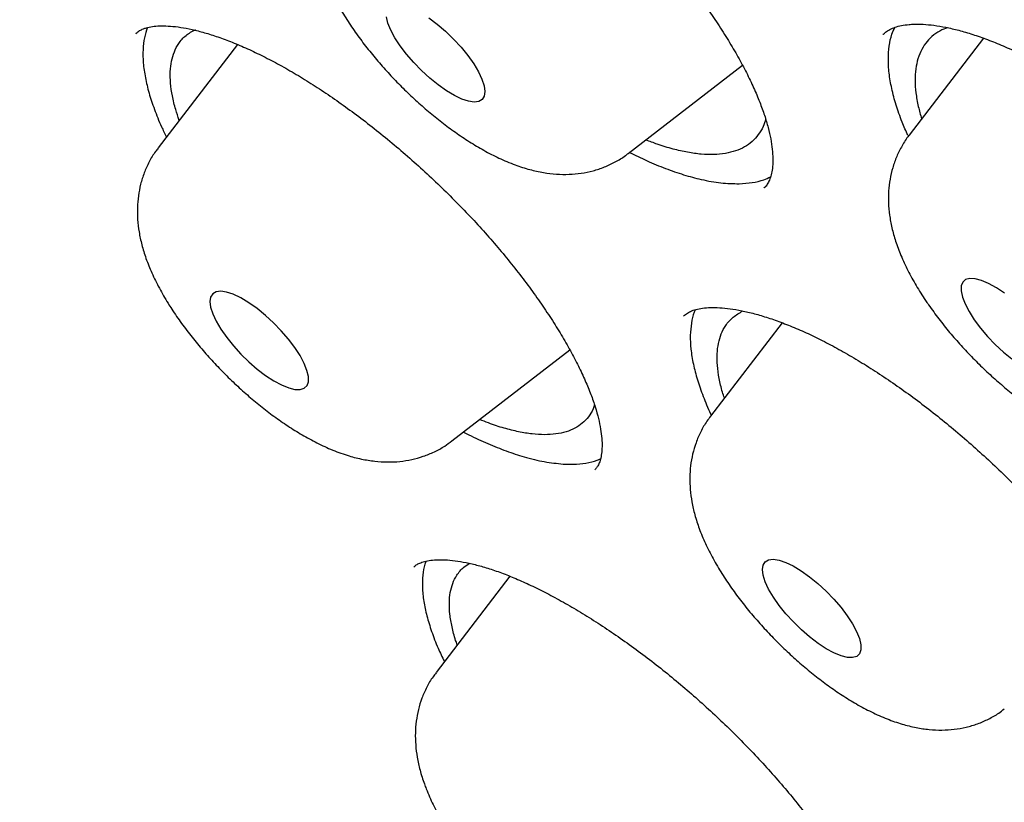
# Model space of a CAD drawing. Header units: millimetres. Extents: x 8 to 806, y 12 to 1720.
# Tile 26 of 129: x 621.27 to 627.24, y 641.88 to 646.63. Entities that reach past the tile are written whole.
import ezdxf

# ---------------------------------------------------------------- set-up
doc = ezdxf.new("R2010")
doc.units = ezdxf.units.MM

msp = doc.modelspace()

# ---------------------------------------------------------------- linework, layer by layer
at = {"color": 7, "linetype": 'Continuous', "lineweight": 30}
for p, q in [((621.9776, 646.5438), (621.9758, 646.5423)), ((626.5093, 646.5398), (626.5072, 646.5382)), ((626.9, 646.579), (626.8654, 646.566)), ((622.5915, 646.4778), (622.1104, 645.8497)), ((627.118, 646.5157), (626.6676, 645.9276)), ((624.9633, 645.8167), (625.6561, 646.3511)), ((625.7867, 645.6081), (625.7883, 645.6098)), ((625.8961, 644.79), (625.4625, 644.224)), ((623.8933, 644.0726), (624.6091, 644.6247)), ((624.2447, 643.2525), (623.7971, 642.6683))]:
    msp.add_line(p, q, dxfattribs=at)
at = {"color": 7, "linetype": 'Continuous', "lineweight": 30, "flags": 128}
for points in [[(623.9902, 646.4102), (624.0256, 646.3601), (624.0544, 646.3119), (624.0756, 646.2669), (624.0888, 646.2266), (624.0935, 646.192), (624.0896, 646.1642), (624.0772, 646.144), (624.0566, 646.1318), (624.0285, 646.1282), (623.9937, 646.1331), (623.9531, 646.1465), (623.9079, 646.1679), (623.8595, 646.1968), (623.8092, 646.2323), (623.7585, 646.2734), (623.7088, 646.3189), (623.6615, 646.3675), (623.6181, 646.4178), (623.5797, 646.4683), (623.5475, 646.5177), (623.5224, 646.5644), (623.5051, 646.6072), (623.4962, 646.6448)], [(623.7539, 646.6396), (623.8046, 646.6011), (623.855, 646.5577), (623.9036, 646.5105), (623.9491, 646.4608), (623.9902, 646.4102)], [(627.2469, 644.9692), (627.1972, 645.0023), (627.1498, 645.0284), (627.1063, 645.0468), (627.0678, 645.057), (627.0354, 645.0586), (627.0101, 645.0517), (626.9926, 645.0364), (626.9834, 645.0131), (626.9828, 644.9826), (626.9908, 644.9457), (627.0071, 644.9035), (627.0313, 644.8571), (627.0628, 644.808)], [(622.4919, 644.7505), (622.5271, 644.7004), (622.568, 644.6498), (622.6134, 644.6001), (622.662, 644.5528), (622.7124, 644.5092), (622.7631, 644.4707), (622.8127, 644.4382), (622.8597, 644.4127), (622.9029, 644.395), (622.9409, 644.3856), (622.9727, 644.3847), (622.9973, 644.3924), (623.0141, 644.4084), (623.0225, 644.4324), (623.0223, 644.4635), (623.0136, 644.5009), (622.9965, 644.5436), (622.9717, 644.5902), (622.9396, 644.6395), (622.9014, 644.69), (622.8581, 644.7404), (622.811, 644.789), (622.7613, 644.8346), (622.7106, 644.8759), (622.6602, 644.9115), (622.6118, 644.9406), (622.5665, 644.9623), (622.5258, 644.9759), (622.4907, 644.9811), (622.4624, 644.9776), (622.4417, 644.9657), (622.429, 644.9457), (622.4249, 644.9181), (622.4293, 644.8837), (622.4423, 644.8435), (622.4633, 644.7987), (622.4919, 644.7505)], [(627.0628, 644.808), (627.1005, 644.7575), (627.1434, 644.7071), (627.1902, 644.6582), (627.2397, 644.6123), (627.2904, 644.5706)], [(626.3241, 642.9638), (626.3489, 642.9172), (626.3659, 642.8746), (626.3745, 642.8372), (626.3745, 642.8062), (626.366, 642.7824), (626.3491, 642.7665), (626.3244, 642.7589), (626.2925, 642.7599), (626.2544, 642.7695), (626.2112, 642.7873), (626.1641, 642.8128), (626.1145, 642.8454), (626.0638, 642.8841), (626.0134, 642.9277), (625.9649, 642.975), (625.9195, 643.0247), (625.8787, 643.0754), (625.8435, 643.1255), (625.8151, 643.1736), (625.7941, 643.2183), (625.7813, 643.2584), (625.777, 643.2927), (625.7812, 643.3203), (625.794, 643.3402), (625.8149, 643.352), (625.8433, 643.3553), (625.8784, 643.35), (625.9192, 643.3363), (625.9645, 643.3145), (626.013, 643.2853), (626.0634, 643.2496), (626.1141, 643.2083), (626.1637, 643.1626), (626.2109, 643.1139), (626.2541, 643.0636), (626.2922, 643.0131), (626.3241, 642.9638)]]:
    msp.add_lwpolyline(points, dxfattribs=at)
at = {"color": 7, "linetype": 'Continuous', "lineweight": 30}
for points, knots in [([(592.5058, 673.8942), (592.4721, 673.8618), (592.4093, 673.8013), (592.3282, 673.7187), (592.2633, 673.6505), (592.2143, 673.5974), (592.1692, 673.5475), (592.1258, 673.4983), (592.0787, 673.4436), (592.0299, 673.3855), (591.9768, 673.3203), (591.9226, 673.2516), (591.8724, 673.1859), (591.8272, 673.1251), (591.7785, 673.0576), (591.7231, 672.9782), (591.6592, 672.8828), (591.5925, 672.7782), (591.5248, 672.6665), (591.4584, 672.5507), (591.396, 672.4357), (591.3376, 672.322), (591.2839, 672.2114), (591.2343, 672.1036), (591.19, 672.0021), (591.1505, 671.9068), (591.1152, 671.8177), (591.0824, 671.7309), (591.0501, 671.6415), (591.0167, 671.5441), (590.9822, 671.438), (590.9476, 671.3243), (590.9123, 671.2001), (590.8781, 671.0701), (590.8464, 670.9383), (590.8176, 670.8083), (590.7926, 670.6842), (590.7706, 670.565), (590.7526, 670.4577), (590.7375, 670.3597), (590.7244, 670.2678), (590.7118, 670.1715), (590.6987, 670.0599), (590.6855, 669.9316), (590.6734, 669.7922), (590.6633, 669.6483), (590.6526, 669.4507), (590.6451, 669.2017), (590.6452, 668.903), (590.6532, 668.6117), (590.6685, 668.3224), (590.6896, 668.0488), (590.715, 667.7905), (590.743, 667.5501), (590.776, 667.3036), (590.8155, 667.0429), (590.8597, 666.7818), (590.9072, 666.5272), (590.9546, 666.2914), (591.0036, 666.0639), (591.0528, 665.8481), (591.1015, 665.6451), (591.1491, 665.4553), (591.1953, 665.2781), (591.2425, 665.1028), (591.2944, 664.9168), (591.3495, 664.7259), (591.4074, 664.5315), (591.4669, 664.338), (591.5315, 664.1343), (591.6003, 663.9235), (591.6926, 663.6491), (591.8125, 663.3065), (591.9293, 662.9887), (592.0162, 662.7596), (592.0661, 662.6298), (592.1131, 662.5093), (592.1551, 662.4029), (592.1917, 662.3111), (592.2226, 662.2341), (592.2477, 662.172), (592.2669, 662.1249), (592.2822, 662.0874), (592.3001, 662.0435), (592.3265, 661.9794), (592.365, 661.8865), (592.4179, 661.7601), (592.4832, 661.6061), (592.5573, 661.4339), (592.6331, 661.2603), (592.7091, 661.0889), (592.7851, 660.9197), (592.8751, 660.7219), (592.9793, 660.4965), (593.0991, 660.2422), (593.2332, 659.9625), (593.3876, 659.6471), (593.5676, 659.2875), (593.7648, 658.9025), (593.9803, 658.4918), (594.1726, 658.134), (594.3355, 657.8363), (594.4611, 657.6096), (594.5853, 657.388), (594.7034, 657.1795), (594.813, 656.9881), (594.9136, 656.8139), (595.0049, 656.6571), (595.0898, 656.5124), (595.1668, 656.3819), (595.2349, 656.2672), (595.2905, 656.174), (595.3352, 656.0993), (595.3746, 656.0338), (595.4154, 655.966), (595.4721, 655.8722), (595.5501, 655.7437), (595.653, 655.5753), (595.7761, 655.3756), (595.9113, 655.1583), (596.0571, 654.9261), (596.2115, 654.6826), (596.378, 654.4228), (596.5517, 654.1547), (596.7276, 653.886), (596.984, 653.4986), (597.3238, 652.9937), (597.7784, 652.334), (598.2661, 651.643), (598.7878, 650.9222), (599.3551, 650.1567), (599.9708, 649.3466), (600.6388, 648.4907), (601.3169, 647.6439), (602.0049, 646.8057), (602.7017, 645.9771), (603.4061, 645.1588), (604.1419, 644.3234), (604.9119, 643.4696), (605.719, 642.5965), (606.5391, 641.7307), (607.3712, 640.8732), (608.1994, 640.0398), (609.022, 639.231), (609.8375, 638.4469), (610.6603, 637.6735), (611.4895, 636.9117), (612.3241, 636.1623), (613.1237, 635.4608), (613.8901, 634.8032), (614.6266, 634.1842), (615.3768, 633.5673), (616.141, 632.9528), (616.9185, 632.3418), (617.7089, 631.7355), (618.505, 631.1399), (619.2988, 630.5611), (620.0809, 630.0057), (620.8481, 629.4754), (621.569, 628.9905), (622.2449, 628.5478), (622.7515, 628.2242), (623.1207, 627.9925), (623.3505, 627.8498), (623.5621, 627.7197), (623.7629, 627.5972), (623.9499, 627.4842), (624.1197, 627.3823), (624.2459, 627.3072), (624.3374, 627.253), (624.4053, 627.213), (624.4793, 627.1694), (624.5693, 627.1166), (624.6823, 627.0506), (624.8191, 626.9713), (624.979, 626.8792), (625.1617, 626.7748), (625.3673, 626.6586), (625.5952, 626.5311), (625.9288, 626.3468), (626.3505, 626.1187), (626.8425, 625.8601), (627.3061, 625.6231), (627.7418, 625.4066), (628.1502, 625.2092), (628.5082, 625.0408), (628.8196, 624.8979), (629.0859, 624.7782), (629.3302, 624.6706), (629.5501, 624.5755), (629.7453, 624.4926), (629.9106, 624.4236), (630.0486, 624.3667), (630.1644, 624.3195), (630.2555, 624.2827), (630.3342, 624.2512), (630.4096, 624.2212), (630.5038, 624.184), (630.6166, 624.1399), (630.7431, 624.0911), (630.882, 624.0383), (631.029, 623.9832), (631.1806, 623.9274), (631.3293, 623.8736), (631.4711, 623.8231), (631.6061, 623.7759), (631.7665, 623.7206), (631.9471, 623.6598), (632.1426, 623.5959), (632.3111, 623.5421), (632.4547, 623.4974), (632.5778, 623.4598), (632.6914, 623.4257), (632.7997, 623.3939), (632.9042, 623.3636), (633.0078, 623.3342), (633.1104, 623.3056), (633.2157, 623.2768), (633.3271, 623.247), (633.451, 623.2145), (633.5901, 623.1791), (633.7439, 623.1412), (633.9342, 623.096), (634.1552, 623.0461), (634.4007, 622.9942), (634.6435, 622.9465), (634.8567, 622.9079), (635.0411, 622.8768), (635.1961, 622.8523), (635.3426, 622.8307), (635.475, 622.8125), (635.5893, 622.7977), (635.6779, 622.787), (635.745, 622.7792), (635.8005, 622.773), (635.8632, 622.7662), (635.9396, 622.7584), (636.0305, 622.7497), (636.1342, 622.7405), (636.2718, 622.7295), (636.4313, 622.7187), (636.6023, 622.7098), (636.7525, 622.704), (636.8746, 622.7009), (636.9712, 622.6993), (637.0466, 622.6987), (637.1187, 622.6985), (637.1968, 622.6989), (637.2879, 622.7), (637.3925, 622.7024), (637.509, 622.7063), (637.6329, 622.712), (637.7599, 622.7197), (637.8865, 622.729), (638.0364, 622.7422), (638.206, 622.7604), (638.3918, 622.7846), (638.5706, 622.8121), (638.7451, 622.843), (638.9178, 622.8779), (639.0878, 622.9165), (639.2507, 622.9579), (639.3863, 622.9958), (639.4982, 623.0295), (639.5936, 623.0597), (639.6966, 623.0943), (639.8048, 623.1327), (639.911, 623.1728), (640.0089, 623.2119), (640.0974, 623.2489), (640.1806, 623.2852), (640.259, 623.3209), (640.3367, 623.3577), (640.4153, 623.3964), (640.4959, 623.4376), (640.5754, 623.48), (640.6527, 623.5227), (640.7314, 623.5679), (640.8152, 623.6179), (640.897, 623.6688), (640.9707, 623.7164), (641.0311, 623.7567), (641.0817, 623.7914), (641.1271, 623.8231), (641.173, 623.8559), (641.2288, 623.8966), (641.2924, 623.9444), (641.3598, 623.9968), (641.4235, 624.0478), (641.4851, 624.0986), (641.5459, 624.1502), (641.6103, 624.2065), (641.6768, 624.2664), (641.7461, 624.3309), (641.8148, 624.3973), (641.8929, 624.4746), (641.9526, 624.537), (641.9812, 624.5668)], [0, 0, 0, 0, 0.002468, 0.004603, 0.006406, 0.007889, 0.009177, 0.01063, 0.011877, 0.013291, 0.015066, 0.016885, 0.018554, 0.020075, 0.021532, 0.023674, 0.026014, 0.02865, 0.031449, 0.034228, 0.037044, 0.039676, 0.042368, 0.044886, 0.047227, 0.049401, 0.051427, 0.053306, 0.055289, 0.05746, 0.059834, 0.062335, 0.064948, 0.067936, 0.070723, 0.073378, 0.076184, 0.078511, 0.080792, 0.082789, 0.0845, 0.08638, 0.08861, 0.091214, 0.094041, 0.096848, 0.099631, 0.105494, 0.111075, 0.116389, 0.121578, 0.126805, 0.13104, 0.135219, 0.139353, 0.143756, 0.14852, 0.152511, 0.156437, 0.160138, 0.163616, 0.166869, 0.169881, 0.172649, 0.17525, 0.178124, 0.18134, 0.184108, 0.187087, 0.190204, 0.193379, 0.196612, 0.202519, 0.208611, 0.210564, 0.2125, 0.214245, 0.215775, 0.217091, 0.218191, 0.219077, 0.219749, 0.220206, 0.220677, 0.221624, 0.222943, 0.224635, 0.226994, 0.229463, 0.231891, 0.23428, 0.23663, 0.238939, 0.242489, 0.24594, 0.249388, 0.253922, 0.258763, 0.26391, 0.269365, 0.275125, 0.278066, 0.281081, 0.284018, 0.286726, 0.289206, 0.291456, 0.293478, 0.29527, 0.297039, 0.298509, 0.299681, 0.300621, 0.30138, 0.302197, 0.303223, 0.304974, 0.307119, 0.309659, 0.312594, 0.315393, 0.318476, 0.321823, 0.325212, 0.328582, 0.331932, 0.339753, 0.347465, 0.356505, 0.365392, 0.374127, 0.384747, 0.395231, 0.405621, 0.415916, 0.426117, 0.436224, 0.446238, 0.457205, 0.468172, 0.479138, 0.490104, 0.50107, 0.511454, 0.521839, 0.532224, 0.542609, 0.552995, 0.563381, 0.572294, 0.581332, 0.590529, 0.599883, 0.609397, 0.619069, 0.6289, 0.638663, 0.648316, 0.657804, 0.667126, 0.675192, 0.68313, 0.686214, 0.689163, 0.691845, 0.694257, 0.696817, 0.698983, 0.700757, 0.701653, 0.702495, 0.703361, 0.704497, 0.705954, 0.707712, 0.70977, 0.712129, 0.714789, 0.71775, 0.721007, 0.727831, 0.734332, 0.74051, 0.746365, 0.751896, 0.757103, 0.761027, 0.764738, 0.768146, 0.771221, 0.773964, 0.776374, 0.778221, 0.779829, 0.781309, 0.782116, 0.783193, 0.784542, 0.786161, 0.788052, 0.790006, 0.792185, 0.794455, 0.796633, 0.79872, 0.800713, 0.802615, 0.80586, 0.808793, 0.811416, 0.813494, 0.815327, 0.81704, 0.818702, 0.820311, 0.821868, 0.823507, 0.825086, 0.826783, 0.828727, 0.830918, 0.833356, 0.83604, 0.840024, 0.844023, 0.848013, 0.851992, 0.85464, 0.857283, 0.859841, 0.862111, 0.864082, 0.865753, 0.866711, 0.867578, 0.868654, 0.86999, 0.871587, 0.873445, 0.875483, 0.878927, 0.882023, 0.88477, 0.887158, 0.888766, 0.890138, 0.891363, 0.8928, 0.894522, 0.896503, 0.898742, 0.901182, 0.903646, 0.90612, 0.908605, 0.912504, 0.916264, 0.919843, 0.923436, 0.927069, 0.930677, 0.934233, 0.937549, 0.939501, 0.941561, 0.943845, 0.946353, 0.948836, 0.951054, 0.953054, 0.954924, 0.956804, 0.958531, 0.960389, 0.962359, 0.964264, 0.966066, 0.967882, 0.969915, 0.972169, 0.973914, 0.97543, 0.9767, 0.977728, 0.978822, 0.980143, 0.981948, 0.983695, 0.985321, 0.986848, 0.988422, 0.990035, 0.991833, 0.993882, 0.996091, 0.998133, 1, 1, 1, 1]), ([(593.3787, 671.6692), (593.4191, 671.7047), (593.5072, 671.782), (593.6515, 671.8928), (593.8098, 672.0033), (593.9752, 672.1064), (594.1471, 672.2023), (594.3257, 672.2911), (594.5109, 672.3727), (594.7026, 672.447), (594.9007, 672.5142), (595.1052, 672.5742), (595.316, 672.627), (595.5331, 672.6726), (595.7565, 672.711), (595.9861, 672.7422), (596.2219, 672.7663), (596.4637, 672.7831), (596.7117, 672.7927), (596.9656, 672.7951), (597.2255, 672.7903), (597.4913, 672.7783), (597.7629, 672.759), (598.0403, 672.7324), (598.3233, 672.6986), (598.6118, 672.6576), (598.9059, 672.6093), (599.2054, 672.5538), (599.5102, 672.491), (599.8202, 672.421), (600.1354, 672.3437), (600.4555, 672.2593), (600.7806, 672.1677), (601.1106, 672.0689), (601.4452, 671.9629), (601.7845, 671.8499), (602.1283, 671.7297), (602.4765, 671.6025), (602.829, 671.4683), (603.1857, 671.3271), (603.5465, 671.179), (603.9112, 671.0239), (604.2798, 670.862), (604.6521, 670.6932), (605.028, 670.5177), (605.4074, 670.3355), (605.7902, 670.1467), (606.1762, 669.9512), (606.5654, 669.7492), (606.9576, 669.5406), (607.3526, 669.3257), (607.7505, 669.1044), (608.151, 668.8768), (608.554, 668.643), (608.9594, 668.403), (609.3671, 668.1569), (609.777, 667.9049), (610.1888, 667.6469), (610.6026, 667.383), (611.0181, 667.1134), (611.4353, 666.838), (611.8539, 666.5571), (612.274, 666.2706), (612.6953, 665.9787), (613.1177, 665.6814), (613.5411, 665.3789), (613.9654, 665.0712), (614.3905, 664.7584), (614.8161, 664.4407), (615.2422, 664.1181), (615.6687, 663.7906), (616.0953, 663.4585), (616.5221, 663.1218), (616.9488, 662.7806), (617.3753, 662.435), (617.8015, 662.0852), (618.2273, 661.7312), (618.6526, 661.3731), (619.0771, 661.011), (619.5008, 660.6452), (619.9236, 660.2755), (620.3452, 659.9023), (620.7657, 659.5255), (621.1848, 659.1454), (621.6025, 658.762), (622.0186, 658.3754), (622.433, 657.9857), (622.8455, 657.5932), (623.256, 657.1978), (623.6645, 656.7997), (624.0707, 656.3991), (624.4746, 655.996), (624.876, 655.5906), (625.2749, 655.183), (625.671, 654.7733), (626.0643, 654.3617), (626.4547, 653.9482), (626.842, 653.5331), (627.2261, 653.1163), (627.6069, 652.6981), (627.9843, 652.2786), (628.3582, 651.8579), (628.7284, 651.4362), (629.0949, 651.0134), (629.4575, 650.5899), (629.8161, 650.1657), (630.1707, 649.741), (630.5211, 649.3158), (630.8671, 648.8903), (631.2088, 648.4647), (631.5459, 648.039), (631.8785, 647.6135), (632.2063, 647.1881), (632.5293, 646.7632), (632.8474, 646.3387), (633.1605, 645.9148), (633.4686, 645.4916), (633.7714, 645.0694), (634.0689, 644.6481), (634.3611, 644.228), (634.6478, 643.8091), (634.9289, 643.3916), (635.2044, 642.9757), (635.4743, 642.5614), (635.7383, 642.1488), (635.9964, 641.7382), (636.2485, 641.3296), (636.4947, 640.9231), (636.7347, 640.5189), (636.9685, 640.1172), (637.1961, 639.7179), (637.4174, 639.3213), (637.6323, 638.9275), (637.8408, 638.5365), (638.0427, 638.1486), (638.2381, 637.7639), (638.4268, 637.3823), (638.6089, 637.0042), (638.7842, 636.6295), (638.9527, 636.2585), (639.1144, 635.8912), (639.2692, 635.5278), (639.4171, 635.1683), (639.558, 634.8129), (639.6918, 634.4616), (639.8187, 634.1147), (639.9385, 633.7722), (640.0511, 633.4342), (640.1566, 633.1008), (640.255, 632.7721), (640.3461, 632.4483), (640.43, 632.1294), (640.5068, 631.8156), (640.5762, 631.5069), (640.6384, 631.2034), (640.6934, 630.9052), (640.7411, 630.6125), (640.7815, 630.3253), (640.8146, 630.0437), (640.8405, 629.7678), (640.8591, 629.4976), (640.8704, 629.2333), (640.8745, 628.9749), (640.8714, 628.7225), (640.861, 628.4761), (640.8435, 628.2358), (640.8188, 628.0017), (640.7869, 627.7738), (640.7478, 627.5522), (640.7016, 627.3369), (640.6482, 627.1279), (640.5878, 626.9252), (640.5202, 626.7289), (640.4454, 626.5391), (640.3635, 626.3557), (640.2745, 626.1788), (640.1783, 626.0084), (640.0749, 625.8446), (639.9642, 625.6876), (639.8561, 625.548), (639.7817, 625.4641), (639.7493, 625.4275)], [0, 0, 0, 0, 0.004838, 0.010562, 0.016278, 0.021985, 0.027682, 0.033366, 0.039037, 0.044696, 0.050341, 0.055975, 0.061598, 0.067211, 0.072816, 0.078413, 0.084004, 0.08959, 0.095172, 0.10075, 0.106326, 0.1119, 0.117473, 0.123045, 0.128616, 0.134187, 0.139758, 0.14533, 0.150902, 0.156475, 0.162048, 0.167622, 0.173197, 0.178774, 0.18435, 0.189928, 0.195507, 0.201087, 0.206668, 0.212249, 0.217832, 0.223415, 0.228999, 0.234584, 0.24017, 0.245757, 0.251344, 0.256932, 0.26252, 0.26811, 0.273699, 0.27929, 0.284881, 0.290472, 0.296064, 0.301656, 0.307249, 0.312842, 0.318436, 0.32403, 0.329624, 0.335219, 0.340814, 0.346409, 0.352005, 0.357601, 0.363197, 0.368793, 0.37439, 0.379986, 0.385583, 0.391181, 0.396778, 0.402376, 0.407973, 0.413571, 0.419169, 0.424767, 0.430366, 0.435964, 0.441562, 0.447161, 0.45276, 0.458358, 0.463957, 0.469556, 0.475155, 0.480754, 0.486352, 0.491951, 0.49755, 0.503149, 0.508748, 0.514347, 0.519946, 0.525545, 0.531144, 0.536743, 0.542342, 0.547941, 0.553539, 0.559138, 0.564736, 0.570335, 0.575933, 0.581531, 0.58713, 0.592728, 0.598325, 0.603923, 0.609521, 0.615118, 0.620715, 0.626312, 0.631909, 0.637506, 0.643102, 0.648698, 0.654294, 0.65989, 0.665485, 0.67108, 0.676675, 0.682269, 0.687863, 0.693457, 0.69905, 0.704643, 0.710235, 0.715827, 0.721419, 0.72701, 0.7326, 0.73819, 0.743779, 0.749368, 0.754956, 0.760543, 0.76613, 0.771716, 0.777301, 0.782885, 0.788469, 0.794052, 0.799633, 0.805214, 0.810794, 0.816373, 0.821951, 0.827528, 0.833104, 0.838679, 0.844253, 0.849827, 0.855399, 0.860971, 0.866542, 0.872112, 0.877683, 0.883253, 0.888823, 0.894394, 0.899966, 0.905539, 0.911115, 0.916692, 0.922274, 0.92786, 0.933451, 0.939048, 0.944653, 0.950267, 0.955891, 0.961526, 0.967173, 0.972833, 0.978506, 0.984191, 0.989889, 0.995598, 1, 1, 1, 1]), ([(593.3068, 671.2418), (593.2745, 671.2052), (593.1984, 671.1189), (593.0867, 670.9749), (592.9705, 670.8109), (592.8618, 670.6399), (592.7602, 670.4622), (592.6658, 670.2776), (592.5787, 670.0863), (592.499, 669.8884), (592.4267, 669.6837), (592.3617, 669.4725), (592.3043, 669.2548), (592.2543, 669.0306), (592.2118, 668.8), (592.1769, 668.5631), (592.1496, 668.3201), (592.1299, 668.0709), (592.1178, 667.8158), (592.1132, 667.5548), (592.1163, 667.2879), (592.1269, 667.0154), (592.1451, 666.7372), (592.1709, 666.4535), (592.2043, 666.1645), (592.2451, 665.8701), (592.2935, 665.5705), (592.3493, 665.2657), (592.4125, 664.956), (592.4832, 664.6413), (592.5613, 664.3218), (592.6467, 663.9976), (592.7394, 663.6687), (592.8394, 663.3353), (592.9467, 662.9974), (593.0611, 662.6552), (593.1827, 662.3088), (593.3114, 661.9582), (593.4473, 661.6035), (593.5901, 661.245), (593.7399, 660.8826), (593.8967, 660.5164), (594.0603, 660.1467), (594.2308, 659.7734), (594.408, 659.3967), (594.592, 659.0168), (594.7827, 658.6337), (594.9799, 658.2475), (595.1837, 657.8583), (595.3939, 657.4663), (595.6106, 657.0716), (595.8336, 656.6744), (596.0629, 656.2746), (596.2984, 655.8724), (596.5401, 655.468), (596.7877, 655.0615), (597.0414, 654.653), (597.301, 654.2426), (597.5664, 653.8305), (597.8376, 653.4167), (598.1144, 653.0014), (598.3968, 652.5848), (598.6847, 652.1669), (598.978, 651.7478), (599.2766, 651.3277), (599.5804, 650.9068), (599.8894, 650.4851), (600.2034, 650.0628), (600.5224, 649.64), (600.8461, 649.2168), (601.1747, 648.7934), (601.5078, 648.3699), (601.8456, 647.9464), (602.1877, 647.523), (602.5342, 647.0999), (602.8849, 646.6773), (603.2398, 646.2551), (603.5986, 645.8336), (603.9614, 645.4129), (604.328, 644.9931), (604.6982, 644.5743), (605.072, 644.1567), (605.4493, 643.7404), (605.8299, 643.3256), (606.2138, 642.9123), (606.6007, 642.5006), (606.9907, 642.0908), (607.3835, 641.6828), (607.779, 641.277), (608.1772, 640.8732), (608.5779, 640.4718), (608.981, 640.0728), (609.3864, 639.6764), (609.7939, 639.2826), (610.2034, 638.8916), (610.6148, 638.5035), (611.028, 638.1184), (611.4428, 637.7364), (611.8592, 637.3577), (612.2769, 636.9823), (612.6959, 636.6104), (613.116, 636.2422), (613.5372, 635.8776), (613.9592, 635.5168), (614.382, 635.16), (614.8054, 634.8072), (615.2293, 634.4585), (615.6535, 634.1141), (616.078, 633.7741), (616.5026, 633.4385), (616.9272, 633.1074), (617.3516, 632.7811), (617.7758, 632.4595), (618.1995, 632.1427), (618.6228, 631.8309), (619.0453, 631.5241), (619.4671, 631.2225), (619.8879, 630.9262), (620.3077, 630.6351), (620.7264, 630.3495), (621.1437, 630.0694), (621.5596, 629.7948), (621.974, 629.526), (622.3867, 629.2628), (622.7976, 629.0056), (623.2066, 628.7542), (623.6135, 628.5088), (624.0183, 628.2695), (624.4208, 628.0363), (624.8209, 627.8094), (625.2184, 627.5887), (625.6133, 627.3743), (626.0055, 627.1664), (626.3948, 626.965), (626.7811, 626.7701), (627.1643, 626.5818), (627.5442, 626.4001), (627.9209, 626.2252), (628.2941, 626.0571), (628.6637, 625.8958), (629.0297, 625.7413), (629.3919, 625.5938), (629.7503, 625.4533), (630.1046, 625.3197), (630.4549, 625.1933), (630.801, 625.074), (631.1429, 624.9618), (631.4803, 624.8568), (631.8133, 624.759), (632.1417, 624.6685), (632.4654, 624.5853), (632.7844, 624.5095), (633.0985, 624.441), (633.4076, 624.3799), (633.7118, 624.3262), (634.0107, 624.28), (634.3045, 624.2413), (634.5929, 624.2101), (634.876, 624.1864), (635.1535, 624.1702), (635.4254, 624.1616), (635.6917, 624.1607), (635.9521, 624.1673), (636.2067, 624.1815), (636.4553, 624.2033), (636.6978, 624.2327), (636.9341, 624.2698), (637.1642, 624.3144), (637.3879, 624.3666), (637.6051, 624.4263), (637.8157, 624.4936), (638.0197, 624.5683), (638.217, 624.6504), (638.4075, 624.7399), (638.5911, 624.8366), (638.7678, 624.9407), (638.9376, 625.0518), (639.1001, 625.1704), (639.2356, 625.2781), (639.3142, 625.3492), (639.3436, 625.3758)], [0, 0, 0, 0, 0.00406, 0.009581, 0.015107, 0.020639, 0.026179, 0.031728, 0.037287, 0.042858, 0.04844, 0.054034, 0.059638, 0.065252, 0.070876, 0.076509, 0.082148, 0.087794, 0.093446, 0.099102, 0.104761, 0.110423, 0.116088, 0.121754, 0.12742, 0.133088, 0.138755, 0.144423, 0.15009, 0.155756, 0.161422, 0.167087, 0.172751, 0.178414, 0.184076, 0.189737, 0.195398, 0.201057, 0.206715, 0.212373, 0.218029, 0.223685, 0.22934, 0.234994, 0.240647, 0.246299, 0.251951, 0.257602, 0.263252, 0.268902, 0.274551, 0.280199, 0.285847, 0.291495, 0.297142, 0.302788, 0.308434, 0.31408, 0.319725, 0.32537, 0.331014, 0.336659, 0.342302, 0.347946, 0.353589, 0.359232, 0.364875, 0.370517, 0.376159, 0.381801, 0.387443, 0.393085, 0.398726, 0.404367, 0.410008, 0.415649, 0.42129, 0.426931, 0.432571, 0.438212, 0.443852, 0.449492, 0.455133, 0.460773, 0.466413, 0.472053, 0.477693, 0.483333, 0.488973, 0.494613, 0.500252, 0.505892, 0.511532, 0.517172, 0.522812, 0.528452, 0.534092, 0.539732, 0.545372, 0.551012, 0.556652, 0.562293, 0.567933, 0.573573, 0.579214, 0.584855, 0.590495, 0.596136, 0.601777, 0.607419, 0.61306, 0.618702, 0.624343, 0.629985, 0.635628, 0.64127, 0.646913, 0.652556, 0.658199, 0.663842, 0.669486, 0.67513, 0.680774, 0.686419, 0.692064, 0.69771, 0.703356, 0.709002, 0.714649, 0.720296, 0.725944, 0.731593, 0.737242, 0.742891, 0.748542, 0.754192, 0.759844, 0.765496, 0.771149, 0.776803, 0.782458, 0.788113, 0.793769, 0.799427, 0.805085, 0.810744, 0.816404, 0.822065, 0.827727, 0.833391, 0.839055, 0.84472, 0.850386, 0.856052, 0.86172, 0.867388, 0.873056, 0.878725, 0.884393, 0.890061, 0.895728, 0.901393, 0.907056, 0.912716, 0.918373, 0.924025, 0.929671, 0.935311, 0.940943, 0.946567, 0.952181, 0.957784, 0.963377, 0.968958, 0.974527, 0.980086, 0.985634, 0.991172, 0.996703, 1, 1, 1, 1]), ([(623.0592, 648.2882), (623.0643, 648.2902), (623.0793, 648.2961), (623.1109, 648.3042), (623.1572, 648.3101), (623.2111, 648.3112), (623.2723, 648.3071), (623.3406, 648.2971), (623.4156, 648.2809), (623.4967, 648.2583), (623.5833, 648.229), (623.6746, 648.193), (623.7698, 648.1505), (623.8681, 648.1016), (623.9686, 648.0467), (624.0709, 647.9859), (624.1752, 647.9192), (624.2816, 647.8465), (624.3894, 647.7681), (624.4978, 647.6844), (624.6059, 647.5962), (624.7127, 647.5041), (624.8171, 647.409), (624.9182, 647.3118), (625.0154, 647.2131), (625.1081, 647.1134), (625.1965, 647.0127), (625.281, 646.9109), (625.3614, 646.808), (625.437, 646.7048), (625.5073, 646.6021), (625.5718, 646.5009), (625.6297, 646.402), (625.6809, 646.3063), (625.7249, 646.2148), (625.7616, 646.1282), (625.7908, 646.0474), (625.813, 645.9725), (625.8286, 645.9034), (625.8379, 645.8405), (625.8413, 645.7845), (625.8394, 645.7357), (625.833, 645.6946), (625.8232, 645.6608), (625.8102, 645.6338), (625.7992, 645.6167), (625.7903, 645.609), (625.788, 645.607)], [0, 0, 0, 0, 0.011605, 0.034648, 0.056768, 0.078528, 0.100284, 0.122186, 0.144311, 0.166657, 0.189187, 0.211844, 0.234563, 0.257271, 0.279905, 0.302353, 0.325028, 0.348054, 0.371362, 0.394873, 0.4185, 0.442146, 0.465697, 0.489073, 0.512207, 0.535055, 0.557762, 0.580699, 0.603814, 0.627061, 0.650378, 0.673685, 0.696897, 0.719938, 0.742739, 0.76524, 0.787394, 0.809147, 0.830972, 0.852766, 0.874575, 0.896454, 0.918541, 0.941128, 0.964796, 0.990737, 1, 1, 1, 1]), ([(623.181, 647.5931), (623.1697, 647.5781), (623.1436, 647.5434), (623.1121, 647.4834), (623.0852, 647.4158), (623.0668, 647.3461), (623.0562, 647.275), (623.0533, 647.2027), (623.0578, 647.1287), (623.0699, 647.0524), (623.0901, 646.9723), (623.1195, 646.8875), (623.1586, 646.7984), (623.2066, 646.7075), (623.2613, 646.6178), (623.3211, 646.5309), (623.3848, 646.4469), (623.4522, 646.3658), (623.5228, 646.2873), (623.5964, 646.2117), (623.6727, 646.1392), (623.7513, 646.0701), (623.832, 646.0047), (623.9149, 645.9433), (624.0001, 645.8862), (624.0882, 645.8337), (624.1802, 645.7864), (624.2727, 645.7474), (624.3625, 645.7184), (624.4464, 645.6997), (624.5262, 645.69), (624.6029, 645.6886), (624.6773, 645.6953), (624.7493, 645.7101), (624.8188, 645.7328), (624.8843, 645.7641), (624.9326, 645.7923), (624.9567, 645.8125), (624.9621, 645.8171)], [0, 0, 0, 0, 0.017611, 0.040896, 0.064, 0.087118, 0.110483, 0.134394, 0.159246, 0.185557, 0.213954, 0.244993, 0.278568, 0.313159, 0.346901, 0.379517, 0.411225, 0.442301, 0.472978, 0.503448, 0.533877, 0.564393, 0.595143, 0.626318, 0.658158, 0.690978, 0.725185, 0.761215, 0.793585, 0.823144, 0.85035, 0.875919, 0.900395, 0.924154, 0.947446, 0.97044, 0.993259, 1, 1, 1, 1]), ([(622.0392, 646.5784), (622.0449, 646.5799), (622.0612, 646.5842), (622.0951, 646.5893), (622.1434, 646.5912), (622.1996, 646.5881), (622.2632, 646.5795), (622.3338, 646.5649), (622.4111, 646.544), (622.4944, 646.5165), (622.5829, 646.4823), (622.676, 646.4415), (622.7727, 646.3943), (622.8723, 646.341), (622.9737, 646.2818), (623.0767, 646.217), (623.1813, 646.1467), (623.2876, 646.0706), (623.3952, 645.9891), (623.5032, 645.9026), (623.6107, 645.8119), (623.7166, 645.7176), (623.8201, 645.6207), (623.9201, 645.522), (624.016, 645.4223), (624.1072, 645.3221), (624.1939, 645.2213), (624.2764, 645.1198), (624.3546, 645.0178), (624.428, 644.9158), (624.4959, 644.8148), (624.5577, 644.7156), (624.6131, 644.6192), (624.6616, 644.5264), (624.703, 644.4381), (624.737, 644.3551), (624.7636, 644.2784), (624.7833, 644.2081), (624.7964, 644.1442), (624.8034, 644.0869), (624.805, 644.0369), (624.8017, 643.9945), (624.7947, 643.9599), (624.7848, 643.9326), (624.7737, 643.9125), (624.7648, 643.903), (624.7604, 643.8984)], [0, 0, 0, 0, 0.011792, 0.033837, 0.055542, 0.077229, 0.099092, 0.121241, 0.143693, 0.166416, 0.18935, 0.212424, 0.235568, 0.2587, 0.281754, 0.304606, 0.327642, 0.351031, 0.374706, 0.398588, 0.422592, 0.44662, 0.470557, 0.49432, 0.51784, 0.541067, 0.564124, 0.587374, 0.610803, 0.634363, 0.657992, 0.681608, 0.705121, 0.728454, 0.751532, 0.77429, 0.796674, 0.818638, 0.84053, 0.86245, 0.884388, 0.906429, 0.928779, 0.951864, 0.976569, 1, 1, 1, 1]), ([(626.5104, 646.5381), (626.5147, 646.5426), (626.5256, 646.554), (626.5489, 646.5682), (626.581, 646.5821), (626.6191, 646.5929), (626.651, 646.5968), (626.6672, 646.5987)], [0, 0, 0, 0, 0.155838, 0.389874, 0.600318, 0.797907, 1, 1, 1, 1]), ([(626.6672, 646.5987), (626.6764, 646.5994), (626.7024, 646.6012), (626.7517, 646.6005), (626.8167, 646.5945), (626.8888, 646.5824), (626.9676, 646.5641), (627.0525, 646.5393), (627.1429, 646.5078), (627.2381, 646.4696), (627.3373, 646.4248), (627.4396, 646.3737), (627.5441, 646.3165), (627.6499, 646.2536), (627.7562, 646.1855), (627.8628, 646.1123), (627.9699, 646.0341), (628.0774, 645.9507), (628.1849, 645.8624), (628.2915, 645.7699), (628.3961, 645.674), (628.4978, 645.5755), (628.5958, 645.4753), (628.6891, 645.3742), (628.7771, 645.2732), (628.8594, 645.1726), (628.9363, 645.0722), (629.0081, 644.972), (629.0746, 644.8722), (629.1353, 644.7735), (629.1897, 644.6769), (629.2374, 644.5832), (629.278, 644.4935), (629.3113, 644.4087), (629.3373, 644.3295), (629.3562, 644.2568), (629.3681, 644.1913), (629.3738, 644.1331), (629.374, 644.0818), (629.3693, 644.0375), (629.3605, 644), (629.348, 643.969), (629.3343, 643.9454), (629.3226, 643.9336), (629.3174, 643.9284)], [0, 0, 0, 0, 0.012383, 0.035051, 0.057829, 0.080871, 0.104241, 0.127938, 0.151923, 0.176137, 0.200506, 0.224956, 0.249404, 0.273777, 0.298023, 0.322074, 0.346341, 0.370943, 0.39581, 0.420861, 0.446005, 0.47113, 0.496127, 0.52091, 0.545406, 0.569566, 0.593573, 0.61783, 0.642245, 0.666764, 0.691314, 0.715794, 0.74012, 0.76421, 0.787992, 0.811414, 0.834452, 0.857115, 0.879999, 0.903181, 0.926921, 0.951742, 0.978643, 1, 1, 1, 1]), ([(621.9772, 646.5444), (621.9775, 646.5448), (621.9831, 646.5516), (621.9958, 646.56), (622.0166, 646.5712), (622.033, 646.5764), (622.0392, 646.5784)], [0, 0, 0, 0, 0.027215, 0.45542, 0.792887, 1, 1, 1, 1]), ([(622.046, 646.5801), (622.0392, 646.5601), (622.0254, 646.5193), (622.0173, 646.4471), (622.0188, 646.3662), (622.0314, 646.2779), (622.0541, 646.1837), (622.0871, 646.0841), (622.1225, 645.9946), (622.1509, 645.9369), (622.1612, 645.916)], [0, 0, 0, 0, 0.127145, 0.259361, 0.393001, 0.528616, 0.659558, 0.791395, 0.924636, 1, 1, 1, 1]), ([(622.2387, 646.0172), (622.2311, 646.0391), (622.2134, 646.0906), (622.1958, 646.1663), (622.1847, 646.2434), (622.1832, 646.3139), (622.1908, 646.3774), (622.2076, 646.4344), (622.2359, 646.4873), (622.2772, 646.5347), (622.3178, 646.5572), (622.3382, 646.5686)], [0, 0, 0, 0, 0.080233, 0.188244, 0.298219, 0.404348, 0.512375, 0.620402, 0.730393, 0.864449, 1, 1, 1, 1]), ([(626.6601, 645.925), (626.6479, 645.9524), (626.6198, 646.0161), (626.587, 646.1113), (626.5603, 646.211), (626.5445, 646.3043), (626.5394, 646.3906), (626.5453, 646.469), (626.5584, 646.5332), (626.5741, 646.5673), (626.5804, 646.5809)], [0, 0, 0, 0, 0.1012732, 0.2352932, 0.3707545, 0.5081797, 0.6412251, 0.7752035, 0.9106019, 1, 1, 1, 1]), ([(626.8654, 646.566), (626.8487, 646.5563), (626.8152, 646.5367), (626.775, 646.4967), (626.7427, 646.4488), (626.7198, 646.3929), (626.7062, 646.33), (626.7019, 646.2607), (626.7071, 646.1841), (626.7202, 646.1062), (626.7361, 646.0514), (626.7433, 646.0264)], [0, 0, 0, 0, 0.110996, 0.222762, 0.336959, 0.451995, 0.562991, 0.675974, 0.788957, 0.903998, 1, 1, 1, 1]), ([(625.7967, 646.0248), (625.7919, 646.0094), (625.7811, 645.9745), (625.7534, 645.9289), (625.716, 645.8876), (625.6697, 645.8548), (625.6157, 645.8307), (625.5531, 645.815), (625.4833, 645.8084), (625.4067, 645.8108), (625.3243, 645.8218), (625.2349, 645.8422), (625.15, 645.8675), (625.0931, 645.8897), (625.0698, 645.8988)], [0, 0, 0, 0, 0.068969, 0.155736, 0.244081, 0.329357, 0.416157, 0.502958, 0.591338, 0.676636, 0.76346, 0.850284, 0.938687, 1, 1, 1, 1]), ([(626.6677, 645.9275), (626.6671, 645.9269), (626.6501, 645.9073), (626.6239, 645.8638), (626.5904, 645.7984), (626.5663, 645.7298), (626.5501, 645.6597), (626.5418, 645.5883), (626.541, 645.5156), (626.5476, 645.4411), (626.5619, 645.3638), (626.5847, 645.2824), (626.6169, 645.1962), (626.6586, 645.1063), (626.7087, 645.0156), (626.7524, 644.9463), (626.7788, 644.9079), (626.7849, 644.899)], [0, 0, 0, 0, 0.002363, 0.066553, 0.129906, 0.192909, 0.256118, 0.320213, 0.386074, 0.45487, 0.528114, 0.607548, 0.694394, 0.787441, 0.881418, 0.972605, 1, 1, 1, 1]), ([(622.1109, 645.8485), (622.1054, 645.8418), (622.0841, 645.8159), (622.0552, 645.7654), (622.0247, 645.6989), (622.0031, 645.6298), (621.9895, 645.5592), (621.9836, 645.4874), (621.9851, 645.4142), (621.9941, 645.339), (622.0111, 645.2605), (622.0367, 645.1776), (622.072, 645.09), (622.1166, 644.9995), (622.1586, 644.9266), (622.1855, 644.8845), (622.193, 644.8728)], [0, 0, 0, 0, 0.023527, 0.091028, 0.157803, 0.224385, 0.291394, 0.359609, 0.430045, 0.504051, 0.583335, 0.6697, 0.763889, 0.863393, 0.96192, 1, 1, 1, 1]), ([(624.971, 645.8226), (625.0058, 645.8055), (625.0801, 645.7692), (625.1897, 645.7243), (625.3004, 645.6858), (625.4138, 645.6555), (625.5284, 645.6349), (625.6003, 645.6335), (625.6364, 645.6328)], [0, 0, 0, 0, 0.1375112, 0.29315, 0.4504553, 0.6100538, 0.8039597, 1, 1, 1, 1]), ([(625.6364, 645.6328), (625.6631, 645.6346), (625.7168, 645.638), (625.7798, 645.6526), (625.8132, 645.6682), (625.8263, 645.6744)], [0, 0, 0, 0, 0.375973, 0.754593, 1, 1, 1, 1]), ([(622.193, 644.8728), (622.2028, 644.858), (622.2314, 644.8147), (622.2829, 644.7439), (622.3484, 644.6615), (622.4175, 644.5817), (622.4896, 644.5046), (622.5646, 644.4306), (622.6421, 644.3597), (622.7218, 644.2924), (622.8036, 644.229), (622.8876, 644.1698), (622.9742, 644.115), (623.0641, 644.065), (623.1587, 644.0207), (623.2521, 643.9861), (623.3413, 643.9624), (623.4227, 643.949), (623.5006, 643.9441), (623.5759, 643.9474), (623.649, 643.9587), (623.7196, 643.9781), (623.7869, 644.0058), (623.8452, 644.037), (623.8782, 644.0625), (623.8921, 644.0732)], [0, 0, 0, 0, 0.025583, 0.07468, 0.122689, 0.16992, 0.216696, 0.263285, 0.309927, 0.356797, 0.404167, 0.452362, 0.501801, 0.553038, 0.606754, 0.663421, 0.710491, 0.753535, 0.79363, 0.831733, 0.86852, 0.904448, 0.939822, 0.974855, 1, 1, 1, 1]), ([(625.2999, 644.8306), (625.3002, 644.8309), (625.3061, 644.8382), (625.3199, 644.8475), (625.3403, 644.8587), (625.3541, 644.8638), (625.3577, 644.8651)], [0, 0, 0, 0, 0.020383, 0.488186, 0.869011, 1, 1, 1, 1]), ([(625.3711, 644.8692), (625.3686, 644.864), (625.3565, 644.8399), (625.3453, 644.7879), (625.3378, 644.7137), (625.3417, 644.6303), (625.3564, 644.5403), (625.3812, 644.4446), (625.417, 644.3435), (625.4458, 644.2714), (625.4656, 644.232), (625.4668, 644.2296)], [0, 0, 0, 0, 0.036485, 0.17141, 0.307277, 0.444608, 0.583969, 0.718503, 0.853956, 0.990853, 1, 1, 1, 1]), ([(625.3577, 644.8651), (625.3632, 644.8668), (625.3793, 644.872), (625.4128, 644.8787), (625.4609, 644.8827), (625.5168, 644.8819), (625.5802, 644.8757), (625.6507, 644.8637), (625.7279, 644.8455), (625.8111, 644.8208), (625.8998, 644.7895), (625.9931, 644.7516), (626.0902, 644.7073), (626.1903, 644.6568), (626.2924, 644.6004), (626.3962, 644.5383), (626.5017, 644.4706), (626.6092, 644.3971), (626.7181, 644.318), (626.8274, 644.2339), (626.9363, 644.1454), (627.0437, 644.0532), (627.1487, 643.9583), (627.2503, 643.8613), (627.3477, 643.7632), (627.4406, 643.6643), (627.529, 643.5647), (627.6133, 643.4641), (627.6933, 643.3627), (627.7685, 643.2613), (627.8382, 643.1605), (627.9019, 643.0614), (627.959, 642.9648), (628.0092, 642.8717), (628.0522, 642.7828), (628.0878, 642.6991), (628.1159, 642.6213), (628.1369, 642.5497), (628.1513, 642.4842), (628.1595, 642.4251), (628.1619, 642.373), (628.1593, 642.3283), (628.1526, 642.2912), (628.1428, 642.2613), (628.1297, 642.2377), (628.1212, 642.2248), (628.1142, 642.2192), (628.1141, 642.2192)], [0, 0, 0, 0, 0.011715, 0.034061, 0.055896, 0.077627, 0.099454, 0.121518, 0.143855, 0.166443, 0.189231, 0.212153, 0.23514, 0.258113, 0.281009, 0.303708, 0.326609, 0.349861, 0.373397, 0.397136, 0.420994, 0.444871, 0.468655, 0.492263, 0.515627, 0.538699, 0.561613, 0.584734, 0.608034, 0.631464, 0.654963, 0.678447, 0.701829, 0.725033, 0.747986, 0.770626, 0.792901, 0.814765, 0.836621, 0.858493, 0.880391, 0.902396, 0.924698, 0.947684, 0.972141, 0.999759, 1, 1, 1, 1]), ([(625.5466, 644.3338), (625.5426, 644.3456), (625.5285, 644.387), (625.5136, 644.4532), (625.5025, 644.5307), (625.5012, 644.6017), (625.509, 644.6658), (625.5261, 644.7236), (625.5549, 644.7775), (625.5969, 644.8261), (625.638, 644.8496), (625.6587, 644.8614)], [0, 0, 0, 0, 0.045052, 0.157202, 0.271392, 0.381587, 0.493752, 0.605916, 0.72012, 0.859285, 1, 1, 1, 1]), ([(626.7849, 644.899), (626.7953, 644.8843), (626.8253, 644.8417), (626.8789, 644.7721), (626.9465, 644.6913), (627.0175, 644.6131), (627.0913, 644.5378), (627.1679, 644.4657), (627.2467, 644.3969), (627.3277, 644.3319), (627.4108, 644.2709), (627.4962, 644.2143), (627.5847, 644.1624), (627.6772, 644.1156), (627.7698, 644.0775), (627.8595, 644.0496), (627.943, 644.032), (628.0223, 644.0232), (628.0988, 644.0228), (628.1729, 644.0304), (628.2446, 644.0462), (628.3137, 644.0698), (628.3811, 644.1033), (628.4271, 644.1306), (628.4488, 644.1495), (628.4502, 644.1508)], [0, 0, 0, 0, 0.026141, 0.075964, 0.124908, 0.173256, 0.221306, 0.269318, 0.317486, 0.366051, 0.415323, 0.465688, 0.517659, 0.571894, 0.629056, 0.67963, 0.725775, 0.768344, 0.808445, 0.846902, 0.884281, 0.92096, 0.957195, 0.997141, 1, 1, 1, 1]), ([(624.7582, 644.2916), (624.7555, 644.2832), (624.7469, 644.2561), (624.7225, 644.2184), (624.686, 644.1792), (624.6404, 644.1488), (624.5871, 644.127), (624.5252, 644.1137), (624.4562, 644.1093), (624.3803, 644.1139), (624.2985, 644.1271), (624.2098, 644.1495), (624.1308, 644.1747), (624.0798, 644.1956), (624.0621, 644.2028)], [0, 0, 0, 0, 0.041395, 0.13216, 0.224575, 0.313774, 0.404566, 0.495359, 0.587803, 0.677025, 0.767843, 0.858661, 0.951131, 1, 1, 1, 1]), ([(625.4629, 644.2225), (625.4552, 644.2128), (625.432, 644.1836), (625.402, 644.1295), (625.3729, 644.0625), (625.3526, 643.9932), (625.3401, 643.9224), (625.3354, 643.8504), (625.3381, 643.7769), (625.3483, 643.7013), (625.3665, 643.6222), (625.3936, 643.5386), (625.4304, 643.4503), (625.4764, 643.3595), (625.5298, 643.2692), (625.5884, 643.1816), (625.6512, 643.0969), (625.7178, 643.0151), (625.7876, 642.936), (625.8606, 642.8597), (625.9362, 642.7865), (626.0143, 642.7165), (626.0946, 642.6501), (626.1769, 642.5878), (626.2615, 642.5296), (626.3488, 642.476), (626.4398, 642.4274), (626.5318, 642.3865), (626.6219, 642.3551), (626.707, 642.3339), (626.7878, 642.3219), (626.8652, 642.3183), (626.9402, 642.3229), (627.0128, 642.3356), (627.083, 642.3563), (627.1497, 642.3853), (627.2041, 642.4155), (627.2337, 642.4392), (627.2443, 642.4477)], [0, 0, 0, 0, 0.011751, 0.035109, 0.058242, 0.08134, 0.104623, 0.128372, 0.152957, 0.178863, 0.2067, 0.237073, 0.270116, 0.304749, 0.338757, 0.371635, 0.403538, 0.434745, 0.465502, 0.496009, 0.526436, 0.556925, 0.587605, 0.618662, 0.650321, 0.682875, 0.716711, 0.752277, 0.785287, 0.815577, 0.843327, 0.869266, 0.893988, 0.917908, 0.941305, 0.964366, 0.987223, 1, 1, 1, 1]), ([(623.964, 644.1271), (623.9745, 644.1215), (624.0247, 644.095), (624.1115, 644.0559), (624.224, 644.0104), (624.3393, 643.9728), (624.4562, 643.9439), (624.5301, 643.9365), (624.5673, 643.9328)], [0, 0, 0, 0, 0.045928, 0.218401, 0.392722, 0.569586, 0.783624, 1, 1, 1, 1]), ([(624.5673, 643.9328), (624.5952, 643.932), (624.6511, 643.9303), (624.7247, 643.9415), (624.7729, 643.9529), (624.7935, 643.9639), (624.795, 643.9646)], [0, 0, 0, 0, 0.321068, 0.644408, 0.974807, 1, 1, 1, 1]), ([(623.6628, 643.3092), (623.6659, 643.3124), (623.6727, 643.3193), (623.6906, 643.3295), (623.7173, 643.3399), (623.753, 643.3482), (623.7982, 643.3528), (623.851, 643.3528), (623.9112, 643.3474), (623.9783, 643.3363), (624.0517, 643.3191), (624.1307, 643.2955), (624.2145, 643.2656), (624.303, 643.2292), (624.3959, 643.1865), (624.4934, 643.1371), (624.5949, 643.0812), (624.6995, 643.019), (624.8065, 642.951), (624.9151, 642.8774), (625.0241, 642.799), (625.133, 642.7162), (625.2407, 642.6296), (625.3465, 642.54), (625.4498, 642.4476), (625.5508, 642.3527), (625.6494, 642.2553), (625.7452, 642.1557), (625.8377, 642.0545), (625.9262, 641.9523), (626.01, 641.85), (626.0886, 641.7484), (626.1613, 641.6481), (626.2277, 641.55), (626.2874, 641.4548), (626.3401, 641.3632), (626.3858, 641.2754), (626.4248, 641.1916), (626.4569, 641.1122), (626.4823, 641.038), (626.5008, 640.9698), (626.5128, 640.9084), (626.5187, 640.8545), (626.5193, 640.8086), (626.5155, 640.7713), (626.5086, 640.7424), (626.4995, 640.7212), (626.4922, 640.7091), (626.4857, 640.7031), (626.4834, 640.701)], [0, 0, 0, 0, 0.01917, 0.04146, 0.062222, 0.08431, 0.105508, 0.126423, 0.1473, 0.168204, 0.189149, 0.210094, 0.23099, 0.25172, 0.272763, 0.294162, 0.315863, 0.337803, 0.359916, 0.382134, 0.40439, 0.426605, 0.448732, 0.470735, 0.492545, 0.514306, 0.536233, 0.558283, 0.580425, 0.602621, 0.624816, 0.646953, 0.668982, 0.690855, 0.712529, 0.733963, 0.755169, 0.77639, 0.797587, 0.81871, 0.839706, 0.860533, 0.881172, 0.901659, 0.922119, 0.942753, 0.964101, 0.987323, 1, 1, 1, 1]), ([(623.7369, 643.3436), (623.7344, 643.3378), (623.7239, 643.3128), (623.7156, 643.26), (623.7125, 643.185), (623.7211, 643.102), (623.7398, 643.0128), (623.7689, 642.9179), (623.8042, 642.825), (623.8345, 642.7619), (623.8477, 642.7343)], [0, 0, 0, 0, 0.04271, 0.18324, 0.325283, 0.469425, 0.608605, 0.748989, 0.89036, 1, 1, 1, 1]), ([(623.9256, 642.836), (623.9223, 642.8451), (623.9083, 642.8833), (623.8927, 642.9461), (623.8795, 643.0225), (623.8762, 643.092), (623.8819, 643.1547), (623.8969, 643.2109), (623.9236, 643.263), (623.9572, 643.3044), (623.989, 643.3229), (624.0014, 643.3301)], [0, 0, 0, 0, 0.037391, 0.157284, 0.278925, 0.396712, 0.515321, 0.635207, 0.756839, 0.905031, 1, 1, 1, 1]), ([(623.7977, 642.6671), (623.7912, 642.659), (623.769, 642.6316), (623.7395, 642.5795), (623.7097, 642.5127), (623.6886, 642.4435), (623.6755, 642.3729), (623.6701, 642.301), (623.6722, 642.2276), (623.6818, 642.1522), (623.6993, 642.0735), (623.7191, 642.0104), (623.7333, 641.9732), (623.7371, 641.9633)], [0, 0, 0, 0, 0.040011, 0.135319, 0.229651, 0.323766, 0.418553, 0.51513, 0.614962, 0.719989, 0.832656, 0.955483, 1, 1, 1, 1]), ([(623.7371, 641.9633), (623.7437, 641.9469), (623.7632, 641.8991), (623.8017, 641.8212), (623.8539, 641.7303), (623.9117, 641.6421), (623.9738, 641.5569), (624.0397, 641.4745), (624.1089, 641.3949), (624.1813, 641.3181), (624.2565, 641.2442), (624.3341, 641.1736), (624.414, 641.1066), (624.496, 641.0434), (624.5801, 640.9845), (624.6668, 640.93), (624.7571, 640.8804), (624.852, 640.8365), (624.9455, 640.8025), (625.0347, 640.7796), (625.1158, 640.7668), (625.1934, 640.7626), (625.2686, 640.7665), (625.3414, 640.7785), (625.4118, 640.7985), (625.4788, 640.8269), (625.5354, 640.8577), (625.5668, 640.8824), (625.5792, 640.8921)], [0, 0, 0, 0, 0.0239932, 0.0702431, 0.1155442, 0.1593772, 0.2018553, 0.243344, 0.2841802, 0.3246389, 0.3649517, 0.4053188, 0.4458988, 0.4869286, 0.5286937, 0.5715634, 0.6160263, 0.662674, 0.7118744, 0.7522986, 0.7893074, 0.8238392, 0.8567019, 0.8884637, 0.9195072, 0.9500884, 0.9803859, 1, 1, 1, 1])]:
    msp.add_open_spline(points, degree=3, knots=knots, dxfattribs=at)

doc.saveas('drawing.dxf')
